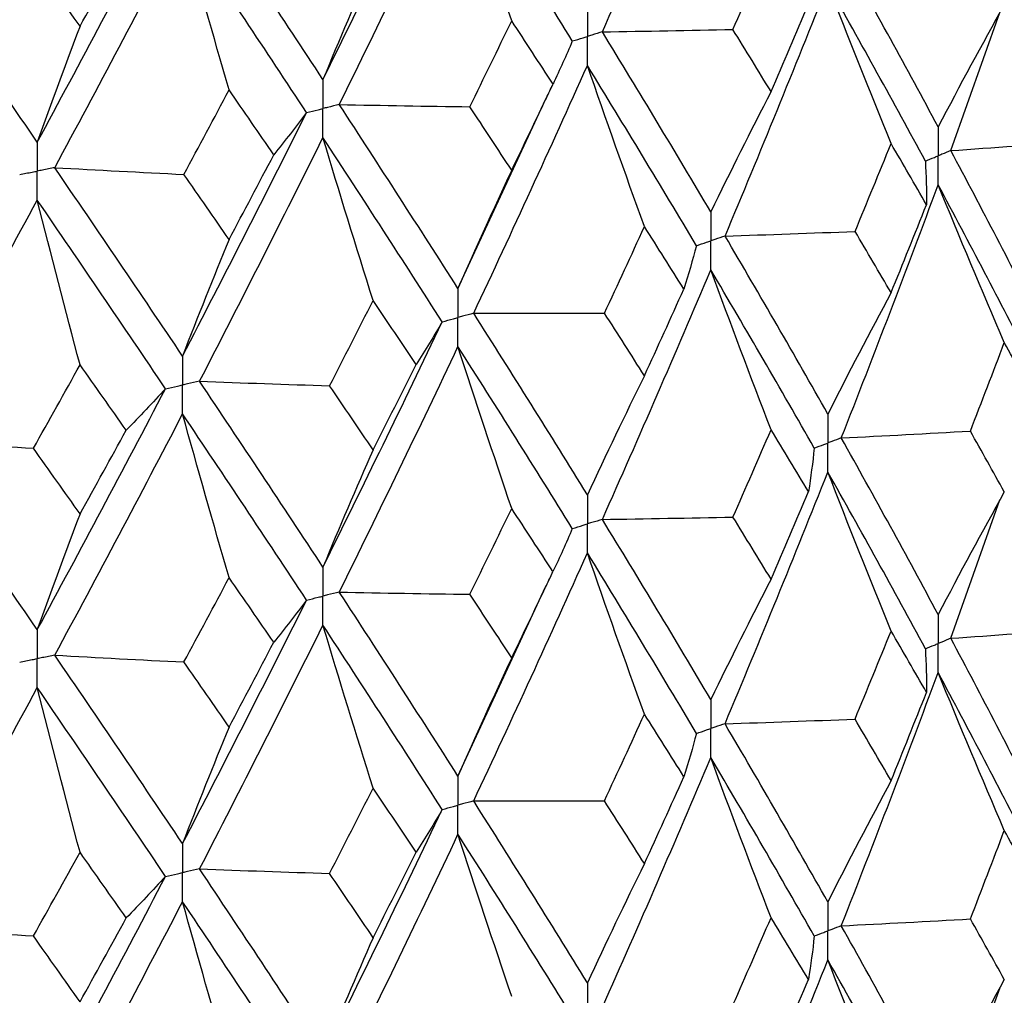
# Paper-space layout '_Dimetric' of a CAD drawing. Header units: millimetres. Extents: x -25 to 126, y -9 to 379.
# Tile 19 of 51: x 9.61 to 15.41, y 12.96 to 18.71. Entities that reach past the tile are written whole.
import ezdxf

# ---------------------------------------------------------------- set-up
doc = ezdxf.new("R2010")
doc.units = ezdxf.units.MM

psp = doc.layouts.new('_Dimetric')

# ---------------------------------------------------------------- linework, layer by layer
at = {"color": 7, "linetype": 'Continuous', "lineweight": 25}
for p, q in [((15.0971, 17.9386), (15.3867, 18.7527)), ((12.1914, 17.1248), (12.7066, 18.2406)), ((15.0971, 15.0632), (15.3869, 15.8786)), ((12.1914, 14.2496), (12.7068, 15.3661)), ((15.0971, 12.1886), (15.3874, 13.0043))]:
    psp.add_line(p, q, dxfattribs=at)
for points in [[(13.0428, 18.6385), (13.2606, 19.1281), (13.4737, 19.6194), (13.6819, 20.1117)], [(11.3951, 18.3573), (11.6337, 18.8384), (11.8683, 19.3214), (12.0984, 19.8055)], [(11.4914, 18.2099), (11.7289, 18.6915), (11.9624, 19.1751), (12.1914, 19.6598)], [(12.508, 18.7041), (12.4004, 19.0217), (12.2949, 19.3403), (12.1914, 19.6598)], [(12.8655, 18.5847), (12.6453, 18.9415), (12.4205, 19.3), (12.1914, 19.6598)], [(11.3951, 18.3573), (11.1564, 18.7216), (10.9138, 19.0877), (10.6674, 19.4552)], [(9.7109, 17.9886), (9.9665, 18.4611), (10.2187, 18.9356), (10.467, 19.4113)], [(9.8141, 17.8377), (10.0688, 18.3107), (10.3201, 18.7858), (10.5674, 19.2622)], [(10.8418, 18.2962), (10.7486, 18.6173), (10.6571, 18.9393), (10.5674, 19.2622)], [(11.2983, 18.1626), (11.0585, 18.5274), (10.8148, 18.8941), (10.5674, 19.2622)], [(9.963, 18.6717), (10.0541, 18.8363), (10.1448, 19.0012), (10.2351, 19.1662)], [(13.8124, 18.6524), (13.8879, 18.824), (13.9628, 18.9958), (14.0371, 19.1678)], [(9.7109, 17.9886), (9.4552, 18.3615), (9.1961, 18.7364), (8.934, 19.1128)], [(15.0224, 18.0782), (14.8374, 18.4231), (14.6469, 18.7701), (14.4513, 19.1188)], [(9.963, 18.6717), (9.8718, 18.8008), (9.7803, 18.9302), (9.6883, 19.0597)], [(11.6909, 19.05), (11.5904, 18.8217), (11.4917, 18.5908), (11.3951, 18.3573)], [(13.766, 17.4344), (13.9728, 17.9266), (14.1748, 18.4214), (14.3718, 18.9178)], [(14.745, 17.9801), (14.6181, 18.2916), (14.4938, 18.6042), (14.3718, 18.9178)], [(14.9472, 17.8762), (14.7607, 18.2214), (14.5688, 18.5687), (14.3718, 18.9178)], [(14.0371, 18.286), (14.1114, 18.4579), (14.1851, 18.6301), (14.2582, 18.8025)], [(15.4125, 18.8005), (15.2799, 18.5622), (15.1499, 18.3214), (15.0224, 18.0782)], [(12.2612, 18.1969), (12.344, 18.3657), (12.4263, 18.5348), (12.508, 18.7041)], [(12.7516, 18.3307), (12.6709, 18.4549), (12.5897, 18.5794), (12.508, 18.7041)], [(9.963, 18.6717), (9.8773, 18.4467), (9.7932, 18.219), (9.7109, 17.9886)], [(13.0428, 18.6385), (13.2995, 18.6424), (13.556, 18.647), (13.8124, 18.6524)], [(13.6819, 17.5768), (13.4737, 17.9285), (13.2606, 18.2826), (13.0428, 18.6385)], [(14.0371, 18.286), (13.9628, 18.4079), (13.8879, 18.53), (13.8124, 18.6524)], [(12.8655, 18.5847), (12.8297, 18.4999), (12.7917, 18.4152), (12.7516, 18.3307)], [(12.284, 16.9793), (12.5118, 17.464), (12.7354, 17.9513), (12.9544, 18.4404)], [(13.2908, 17.4903), (13.1764, 17.8061), (13.0643, 18.1228), (12.9544, 18.4404)], [(13.5973, 17.3776), (13.3878, 17.7296), (13.1734, 18.0841), (12.9544, 18.4404)], [(10.5756, 17.7979), (10.6648, 17.9638), (10.7535, 18.1299), (10.8418, 18.2962)], [(11.1053, 17.9139), (11.0179, 18.0411), (10.9301, 18.1685), (10.8418, 18.2962)], [(12.508, 17.8223), (12.5897, 17.9915), (12.6709, 18.161), (12.7516, 18.3307)], [(14.0371, 18.286), (13.9164, 18.0521), (13.798, 17.8157), (13.6819, 17.5768)], [(11.4914, 18.2099), (11.7479, 18.2048), (12.0045, 18.2005), (12.2612, 18.1969)], [(12.1914, 17.1248), (11.9625, 17.4842), (11.729, 17.8461), (11.4914, 18.2099)], [(12.508, 17.8223), (12.4263, 17.9469), (12.344, 18.0718), (12.2612, 18.1969)], [(10.5674, 16.7272), (10.8148, 17.2032), (11.0585, 17.6819), (11.2983, 18.1626)], [(11.2983, 18.1626), (11.236, 18.0795), (11.1717, 17.9966), (11.1053, 17.9139)], [(10.6675, 16.5784), (10.9137, 17.0547), (11.1564, 17.5339), (11.3951, 18.0151)], [(11.6909, 17.0539), (11.5903, 17.3734), (11.4917, 17.6938), (11.3951, 18.0151)], [(12.0984, 16.9287), (11.8683, 17.2884), (11.6337, 17.6507), (11.3951, 18.0151)], [(14.5326, 17.4618), (14.604, 17.6343), (14.6748, 17.8071), (14.745, 17.9801)], [(14.9536, 17.6193), (14.8847, 17.7393), (14.8152, 17.8596), (14.745, 17.9801)], [(15.0971, 17.9386), (15.3488, 17.9559), (15.6001, 17.9739), (15.8509, 17.9926)], [(15.6318, 16.9094), (15.459, 17.2517), (15.2808, 17.5941), (15.0971, 17.9386)], [(10.8418, 17.4144), (10.9301, 17.5806), (11.0179, 17.7471), (11.1053, 17.9139)], [(9.8141, 17.8377), (10.0676, 17.8237), (10.3214, 17.8105), (10.5756, 17.7979)], [(10.5674, 16.7272), (10.3201, 17.0949), (10.0689, 17.4653), (9.8141, 17.8377)], [(12.508, 17.8223), (12.4004, 17.5924), (12.2949, 17.3599), (12.1914, 17.1248)], [(14.9472, 17.8762), (14.9515, 17.7906), (14.9537, 17.7049), (14.9536, 17.6193)], [(10.8418, 17.4144), (10.7535, 17.542), (10.6648, 17.6698), (10.5756, 17.7979)], [(14.4513, 16.2442), (14.647, 16.7408), (14.8373, 17.2377), (15.0224, 17.7365)], [(15.4125, 16.8066), (15.2799, 17.1155), (15.1499, 17.4254), (15.0224, 17.7365)], [(15.5616, 16.706), (15.3872, 17.0488), (15.2075, 17.3917), (15.0224, 17.7365)], [(8.934, 16.2359), (9.1961, 16.7034), (9.4552, 17.1738), (9.7109, 17.6464)], [(9.963, 16.6756), (9.8773, 16.9984), (9.7932, 17.322), (9.7109, 17.6464)], [(10.467, 16.5345), (10.2187, 16.9026), (9.9665, 17.2734), (9.7109, 17.6464)], [(14.745, 17.1007), (14.8152, 17.2735), (14.8847, 17.4463), (14.9536, 17.6193)], [(13.055, 16.9799), (13.1341, 17.1497), (13.2127, 17.3199), (13.2908, 17.4903)], [(13.5231, 17.1219), (13.4463, 17.2444), (13.3688, 17.3672), (13.2908, 17.4903)], [(13.766, 17.4344), (14.0217, 17.4428), (14.2773, 17.4519), (14.5326, 17.4618)], [(14.3718, 16.3852), (14.1748, 16.734), (13.9729, 17.0831), (13.766, 17.4344)], [(14.745, 17.1007), (14.6748, 17.221), (14.604, 17.3413), (14.5326, 17.4618)], [(10.8418, 17.4144), (10.7486, 17.188), (10.6571, 16.9589), (10.5674, 16.7272)], [(13.5973, 17.3776), (13.5747, 17.2922), (13.55, 17.207), (13.5231, 17.1219)], [(13.0428, 15.7638), (13.2607, 16.2533), (13.4737, 16.7431), (13.6819, 17.235)], [(14.0371, 16.2922), (13.9164, 16.6055), (13.7979, 16.9197), (13.6819, 17.235)], [(14.2918, 16.1845), (14.0934, 16.5338), (13.8901, 16.8834), (13.6819, 17.235)], [(13.2908, 16.6109), (13.3688, 16.7811), (13.4463, 16.9514), (13.5231, 17.1219)], [(14.745, 17.1007), (14.6181, 16.8647), (14.4938, 16.6262), (14.3718, 16.3852)], [(11.4344, 16.5521), (11.5204, 16.719), (11.6059, 16.8863), (11.6909, 17.0539)], [(11.9445, 16.677), (11.8605, 16.8023), (11.776, 16.928), (11.6909, 17.0539)], [(12.284, 16.9793), (12.541, 16.9787), (12.798, 16.9789), (13.055, 16.9799)], [(12.9544, 15.9079), (12.7353, 16.2639), (12.5119, 16.6204), (12.284, 16.9793)], [(13.2908, 16.6109), (13.2127, 16.7338), (13.1341, 16.8567), (13.055, 16.9799)], [(11.3951, 15.4825), (11.6338, 15.9634), (11.8682, 16.4448), (12.0984, 16.9287)], [(12.0984, 16.9287), (12.0493, 16.8446), (11.9979, 16.7607), (11.9445, 16.677)], [(11.4914, 15.3353), (11.7291, 15.8168), (11.9624, 16.2988), (12.1914, 16.783)], [(12.508, 15.8284), (12.4004, 16.1457), (12.2949, 16.4639), (12.1914, 16.783)], [(12.8655, 15.7101), (12.6452, 16.0667), (12.4205, 16.4238), (12.1914, 16.783)], [(15.2124, 16.2847), (15.2798, 16.4586), (15.3465, 16.6326), (15.4125, 16.8066)], [(15.6085, 16.4495), (15.5438, 16.5684), (15.4785, 16.6875), (15.4125, 16.8066)], [(9.6885, 16.1831), (9.7804, 16.3469), (9.8719, 16.5111), (9.963, 16.6756)], [(10.235, 16.2895), (10.1448, 16.4179), (10.0541, 16.5466), (9.963, 16.6756)], [(11.6909, 16.1745), (11.776, 16.3419), (11.8605, 16.5093), (11.9445, 16.677)], [(13.2908, 16.6109), (13.1764, 16.3792), (13.0643, 16.1448), (12.9544, 15.9079)], [(10.6675, 16.5784), (10.9229, 16.5689), (11.1785, 16.5601), (11.4344, 16.5521)], [(11.3951, 15.4825), (11.1564, 15.8466), (10.9139, 16.2112), (10.6675, 16.5784)], [(11.6909, 16.1745), (11.6059, 16.3002), (11.5204, 16.426), (11.4344, 16.5521)], [(9.7109, 15.1138), (9.9666, 15.5861), (10.2186, 16.059), (10.467, 16.5345)], [(10.467, 16.5345), (10.3918, 16.4526), (10.3144, 16.3709), (10.235, 16.2895)], [(9.8142, 14.9631), (10.069, 15.436), (10.32, 15.9095), (10.5674, 16.3854)], [(10.8418, 15.4205), (10.7486, 15.7413), (10.6571, 16.063), (10.5674, 16.3854)], [(11.2982, 15.288), (11.0584, 15.6526), (10.8148, 16.0179), (10.5674, 16.3854)], [(9.963, 15.7962), (10.0541, 15.9605), (10.1447, 16.1249), (10.235, 16.2895)], [(13.8125, 15.7777), (13.888, 15.9491), (13.9629, 16.1206), (14.0371, 16.2922)], [(14.2581, 15.9277), (14.185, 16.0491), (14.1114, 16.1706), (14.0371, 16.2922)], [(14.4513, 16.2442), (14.7054, 16.257), (14.9591, 16.2705), (15.2124, 16.2847)], [(15.4125, 15.9259), (15.3464, 16.0453), (15.2798, 16.165), (15.2124, 16.2847)], [(8.934, 16.2359), (9.185, 16.2176), (9.4365, 16.2), (9.6885, 16.1831)], [(9.7109, 15.1138), (9.4551, 15.4865), (9.1962, 15.8599), (8.934, 16.2359)], [(15.0224, 15.203), (14.8373, 15.5487), (14.6468, 15.8959), (14.4513, 16.2442)], [(9.963, 15.7962), (9.8719, 15.925), (9.7804, 16.0539), (9.6885, 16.1831)], [(11.6909, 16.1745), (11.5903, 15.9465), (11.4917, 15.7158), (11.3951, 15.4825)], [(14.2918, 16.1845), (14.2828, 16.0989), (14.2715, 16.0133), (14.2581, 15.9277)], [(13.7659, 14.559), (13.9729, 15.0522), (14.1749, 15.5472), (14.3718, 16.0432)], [(14.745, 15.1055), (14.6182, 15.417), (14.4938, 15.7296), (14.3718, 16.0432)], [(14.9472, 15.0008), (14.7606, 15.3469), (14.5688, 15.6945), (14.3718, 16.0432)], [(14.0371, 15.4114), (14.1114, 15.5834), (14.1851, 15.7555), (14.2581, 15.9277)], [(15.4125, 15.9259), (15.2799, 15.6874), (15.1499, 15.4464), (15.0224, 15.203)], [(9.963, 15.7962), (9.8773, 15.5715), (9.7932, 15.344), (9.7109, 15.1138)], [(12.2613, 15.3222), (12.3441, 15.4908), (12.4263, 15.6596), (12.508, 15.8284)], [(12.7515, 15.4559), (12.6708, 15.58), (12.5897, 15.7041), (12.508, 15.8284)], [(13.0428, 15.7638), (13.2995, 15.7677), (13.5561, 15.7723), (13.8125, 15.7777)], [(13.6819, 14.7016), (13.4736, 15.0541), (13.2605, 15.4084), (13.0428, 15.7638)], [(14.0371, 15.4114), (13.9629, 15.5333), (13.888, 15.6554), (13.8125, 15.7777)], [(12.8655, 15.7101), (12.8297, 15.6253), (12.7916, 15.5405), (12.7515, 15.4559)], [(12.284, 14.1039), (12.5119, 14.5895), (12.7355, 15.0771), (12.9544, 15.5658)], [(13.2908, 14.6157), (13.1765, 14.9315), (13.0643, 15.2482), (12.9544, 15.5658)], [(13.5973, 14.5022), (13.3878, 14.8551), (13.1733, 15.2099), (12.9544, 15.5658)], [(12.508, 14.9477), (12.5897, 15.1169), (12.6709, 15.2863), (12.7515, 15.4559)], [(10.5757, 14.9232), (10.6649, 15.0889), (10.7536, 15.2546), (10.8418, 15.4205)], [(11.1051, 15.0391), (11.0178, 15.1661), (10.93, 15.2933), (10.8418, 15.4205)], [(14.0371, 15.4114), (13.9164, 15.1773), (13.798, 14.9407), (13.6819, 14.7016)], [(11.4914, 15.3353), (11.7479, 15.3302), (12.0046, 15.3258), (12.2613, 15.3222)], [(12.1914, 14.2496), (11.9623, 14.6098), (11.7289, 14.9718), (11.4914, 15.3353)], [(10.5674, 13.852), (10.8149, 14.3289), (11.0586, 14.8078), (11.2982, 15.288)], [(11.2982, 15.288), (11.236, 15.2048), (11.1716, 15.1219), (11.1051, 15.0391)], [(12.508, 14.9477), (12.4263, 15.0723), (12.344, 15.1972), (12.2613, 15.3222)], [(10.6674, 13.703), (10.9138, 14.1803), (11.1565, 14.6597), (11.3951, 15.1405)], [(11.6909, 14.1793), (11.5904, 14.4988), (11.4918, 14.8192), (11.3951, 15.1405)], [(12.0985, 14.0533), (11.8682, 14.4139), (11.6336, 14.7765), (11.3951, 15.1405)], [(14.5323, 14.5863), (14.6038, 14.7592), (14.6747, 14.9322), (14.745, 15.1055)], [(14.9539, 14.744), (14.8849, 14.8643), (14.8153, 14.9848), (14.745, 15.1055)], [(15.0971, 15.0632), (15.3487, 15.0804), (15.6, 15.0984), (15.8507, 15.117)], [(10.8418, 14.5398), (10.9301, 14.706), (11.0178, 14.8725), (11.1051, 15.0391)], [(15.6318, 14.0326), (15.4591, 14.3741), (15.2808, 14.7178), (15.0971, 15.0632)], [(14.9472, 15.0008), (14.9516, 14.9152), (14.9538, 14.8296), (14.9539, 14.744)], [(9.8142, 14.9631), (10.0677, 14.9491), (10.3215, 14.9358), (10.5757, 14.9232)], [(10.5674, 13.852), (10.32, 14.2205), (10.0688, 14.5911), (9.8142, 14.9631)], [(10.8418, 14.5398), (10.7536, 14.6674), (10.6649, 14.7952), (10.5757, 14.9232)], [(12.508, 14.9477), (12.4004, 14.7176), (12.2949, 14.4849), (12.1914, 14.2496)], [(14.4513, 13.3676), (14.6468, 13.8631), (14.8372, 14.3611), (15.0224, 14.8609)], [(15.4125, 13.9299), (15.2799, 14.2391), (15.1499, 14.5495), (15.0224, 14.8609)], [(15.5615, 13.8294), (15.3874, 14.1712), (15.2076, 14.5152), (15.0224, 14.8609)], [(8.934, 13.3605), (9.1962, 13.829), (9.4553, 14.2997), (9.7109, 14.7718)], [(9.963, 13.801), (9.8773, 14.1238), (9.7933, 14.4474), (9.7109, 14.7718)], [(10.4671, 13.6591), (10.2186, 14.0281), (9.9664, 14.3992), (9.7109, 14.7718)], [(14.745, 14.2239), (14.8153, 14.397), (14.8849, 14.5704), (14.9539, 14.744)], [(13.0547, 14.1043), (13.134, 14.2746), (13.2126, 14.4451), (13.2908, 14.6157)], [(13.5234, 14.2465), (13.4464, 14.3694), (13.3689, 14.4925), (13.2908, 14.6157)], [(13.7659, 14.559), (14.0216, 14.5673), (14.2771, 14.5764), (14.5323, 14.5863)], [(14.745, 14.2239), (14.6747, 14.3444), (14.6038, 14.4652), (14.5323, 14.5863)], [(10.8418, 14.5398), (10.7486, 14.3132), (10.6571, 14.0839), (10.5674, 13.852)], [(14.3718, 13.5085), (14.175, 13.8564), (13.9729, 14.2068), (13.7659, 14.559)], [(13.5973, 14.5022), (13.5749, 14.4169), (13.5502, 14.3316), (13.5234, 14.2465)], [(13.0429, 12.8873), (13.2604, 13.3756), (13.4736, 13.8665), (13.6819, 14.3594)], [(14.0371, 13.4154), (13.9164, 13.7291), (13.7979, 14.0438), (13.6819, 14.3594)], [(14.2918, 13.3079), (14.0936, 13.6561), (13.8902, 14.0068), (13.6819, 14.3594)], [(13.2908, 13.7341), (13.3689, 13.9046), (13.4464, 14.0754), (13.5234, 14.2465)], [(14.745, 14.2239), (14.6182, 13.9879), (14.4938, 13.7494), (14.3718, 13.5085)], [(11.4341, 13.6765), (11.5202, 13.8439), (11.6058, 14.0115), (11.6909, 14.1793)], [(11.9448, 13.8016), (11.8607, 13.9273), (11.776, 14.0532), (11.6909, 14.1793)], [(11.3951, 12.6057), (11.6335, 13.0857), (11.8681, 13.5685), (12.0985, 14.0533)], [(12.0985, 14.0533), (12.0494, 13.9693), (11.9982, 13.8853), (11.9448, 13.8016)], [(12.284, 14.1039), (12.5409, 14.1033), (12.7978, 14.1035), (13.0547, 14.1043)], [(12.9544, 13.0311), (12.7356, 13.3863), (12.512, 13.7441), (12.284, 14.1039)], [(13.2908, 13.7341), (13.2127, 13.8572), (13.134, 13.9807), (13.0547, 14.1043)], [(11.4915, 12.4587), (11.7288, 12.939), (11.9623, 13.4222), (12.1914, 13.9074)], [(12.508, 12.9517), (12.4004, 13.2694), (12.2949, 13.5879), (12.1914, 13.9074)], [(12.8655, 12.8335), (12.6454, 13.189), (12.4206, 13.5472), (12.1914, 13.9074)], [(15.2127, 13.4084), (15.2799, 13.5819), (15.3465, 13.7558), (15.4125, 13.9299)], [(15.6083, 13.5729), (15.5437, 13.6917), (15.4784, 13.8107), (15.4125, 13.9299)], [(9.6881, 13.3076), (9.7802, 13.4718), (9.8718, 13.6363), (9.963, 13.801)], [(10.2353, 13.4141), (10.1449, 13.5428), (10.0542, 13.6718), (9.963, 13.801)], [(11.6909, 13.2977), (11.776, 13.4654), (11.8607, 13.6333), (11.9448, 13.8016)], [(10.6674, 13.703), (10.9227, 13.6934), (11.1783, 13.6846), (11.4341, 13.6765)], [(11.3951, 12.6057), (11.1566, 12.969), (10.9139, 13.3349), (10.6674, 13.703)], [(13.2908, 13.7341), (13.1765, 13.5023), (13.0644, 13.268), (12.9544, 13.0311)], [(9.7109, 12.237), (9.9663, 12.7084), (10.2185, 13.1827), (10.4671, 13.6591)], [(10.4671, 13.6591), (10.3919, 13.5772), (10.3146, 13.4955), (10.2353, 13.4141)], [(11.6909, 13.2977), (11.6058, 13.4237), (11.5202, 13.55), (11.4341, 13.6765)], [(9.8142, 12.0865), (10.0687, 12.5582), (10.3199, 13.0329), (10.5674, 13.5098)], [(10.8418, 12.5438), (10.7485, 12.865), (10.6571, 13.187), (10.5674, 13.5098)], [(11.2982, 12.4113), (11.0587, 12.7749), (10.815, 13.1413), (10.5674, 13.5098)], [(9.963, 12.9194), (10.0542, 13.084), (10.1449, 13.2489), (10.2353, 13.4141)], [(13.8128, 12.9013), (13.8881, 13.0724), (13.9629, 13.2438), (14.0371, 13.4154)], [(14.2579, 13.0512), (14.1849, 13.1723), (14.1113, 13.2938), (14.0371, 13.4154)], [(8.934, 13.3605), (9.1849, 13.3422), (9.4363, 13.3245), (9.6881, 13.3076)], [(9.7109, 12.237), (9.4554, 12.6089), (9.1963, 12.9836), (8.934, 13.3605)], [(14.4513, 13.3676), (14.7055, 13.3804), (14.9592, 13.394), (15.2127, 13.4084)], [(15.0224, 12.3284), (14.8372, 12.674), (14.6468, 13.0201), (14.4513, 13.3676)], [(15.4125, 13.0507), (15.3465, 13.1698), (15.2799, 13.2891), (15.2127, 13.4084)], [(9.963, 12.9194), (9.8718, 13.0485), (9.7802, 13.1779), (9.6881, 13.3076)], [(11.6909, 13.2977), (11.5904, 13.0696), (11.4918, 12.839), (11.3951, 12.6057)], [(14.2918, 13.3079), (14.2827, 13.2223), (14.2714, 13.1367), (14.2579, 13.0512)], [(13.7659, 11.6844), (13.973, 12.1777), (14.175, 12.6718), (14.3718, 13.1668)], [(14.745, 12.2302), (14.6182, 12.5414), (14.4938, 12.8536), (14.3718, 13.1668)], [(14.9472, 12.1263), (14.7605, 12.4723), (14.5687, 12.8191), (14.3718, 13.1668)], [(14.0371, 12.5362), (14.1113, 12.7078), (14.1849, 12.8795), (14.2579, 13.0512)], [(15.4125, 13.0507), (15.2799, 12.8124), (15.1498, 12.5717), (15.0224, 12.3284)]]:
    psp.add_open_spline(points, degree=3, dxfattribs=at)
for points, knots in [([(12.9544, 18.7826), (12.9544, 18.7365), (12.9543, 18.6904), (12.9543, 18.6443), (12.9543, 18.6334), (12.9543, 18.6225), (12.9543, 18.6116)], [0, 0, 0, 0, 0.0001467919, 0.0001467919, 0.0001467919, 0.0001814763, 0.0001814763, 0.0001814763, 0.0001814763]), ([(13.0428, 18.6385), (13.0219, 18.6321), (13.0009, 18.6257), (12.9799, 18.6194), (12.9714, 18.6168), (12.9628, 18.6142), (12.9543, 18.6116)], [0, 0, 0, 0, 0.0000851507, 0.0000851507, 0.0000851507, 0.0001198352, 0.0001198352, 0.0001198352, 0.0001198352]), ([(12.8655, 18.5847), (12.8866, 18.5911), (12.9076, 18.5974), (12.9286, 18.6038), (12.9372, 18.6064), (12.9457, 18.609), (12.9543, 18.6116)], [0, 0, 0, 0, 0.0000851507, 0.0000851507, 0.0000851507, 0.0001198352, 0.0001198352, 0.0001198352, 0.0001198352]), ([(12.9544, 18.4404), (12.9544, 18.4866), (12.9543, 18.5327), (12.9543, 18.5789), (12.9543, 18.5898), (12.9543, 18.6007), (12.9543, 18.6116)], [0, 0, 0, 0, 0.0001467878, 0.0001467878, 0.0001467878, 0.0001814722, 0.0001814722, 0.0001814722, 0.0001814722]), ([(11.3951, 18.3573), (11.395, 18.3112), (11.395, 18.265), (11.395, 18.2189), (11.395, 18.208), (11.395, 18.1971), (11.395, 18.1862)], [0, 0, 0, 0, 0.0001467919, 0.0001467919, 0.0001467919, 0.0001814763, 0.0001814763, 0.0001814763, 0.0001814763]), ([(12.7083, 18.2379), (12.7147, 18.2518), (12.7275, 18.2797), (12.7406, 18.3075), (12.7472, 18.3215)], [0, 0, 0, 0, 0.499996, 1, 1, 1, 1]), ([(11.2983, 18.1626), (11.3212, 18.1682), (11.3441, 18.1738), (11.367, 18.1794), (11.3763, 18.1817), (11.3856, 18.1839), (11.395, 18.1862)], [0, 0, 0, 0, 0.0000851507, 0.0000851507, 0.0000851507, 0.0001198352, 0.0001198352, 0.0001198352, 0.0001198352]), ([(11.4914, 18.2099), (11.4686, 18.2043), (11.4458, 18.1987), (11.4229, 18.1931), (11.4136, 18.1908), (11.4043, 18.1885), (11.395, 18.1862)], [0, 0, 0, 0, 0.0000851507, 0.0000851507, 0.0000851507, 0.0001198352, 0.0001198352, 0.0001198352, 0.0001198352]), ([(11.3951, 18.0151), (11.395, 18.0612), (11.395, 18.1074), (11.395, 18.1535), (11.395, 18.1644), (11.395, 18.1753), (11.395, 18.1862)], [0, 0, 0, 0, 0.0001467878, 0.0001467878, 0.0001467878, 0.0001814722, 0.0001814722, 0.0001814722, 0.0001814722]), ([(15.0224, 18.0782), (15.0223, 18.0322), (15.0223, 17.9861), (15.0223, 17.9401), (15.0223, 17.9292), (15.0223, 17.9183), (15.0223, 17.9074)], [0, 0, 0, 0, 0.0001465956, 0.0001465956, 0.0001465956, 0.0001812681, 0.0001812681, 0.0001812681, 0.0001812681]), ([(9.7109, 17.9886), (9.7108, 17.9425), (9.7108, 17.8963), (9.7108, 17.8502), (9.7108, 17.8393), (9.7108, 17.8284), (9.7108, 17.8175)], [0, 0, 0, 0, 0.0001467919, 0.0001467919, 0.0001467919, 0.0001814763, 0.0001814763, 0.0001814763, 0.0001814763]), ([(15.0971, 17.9386), (15.0794, 17.9312), (15.0617, 17.9238), (15.0439, 17.9164), (15.0367, 17.9134), (15.0295, 17.9104), (15.0223, 17.9074)], [0, 0, 0, 0, 0.000085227, 0.000085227, 0.000085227, 0.0001198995, 0.0001198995, 0.0001198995, 0.0001198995]), ([(14.9472, 17.8762), (14.965, 17.8836), (14.9828, 17.891), (15.0006, 17.8983), (15.0078, 17.9014), (15.015, 17.9044), (15.0223, 17.9074)], [0, 0, 0, 0, 0.000085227, 0.000085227, 0.000085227, 0.0001198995, 0.0001198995, 0.0001198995, 0.0001198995]), ([(15.0224, 17.7365), (15.0223, 17.7825), (15.0223, 17.8286), (15.0223, 17.8747), (15.0223, 17.8856), (15.0223, 17.8965), (15.0223, 17.9074)], [0, 0, 0, 0, 0.0001465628, 0.0001465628, 0.0001465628, 0.0001812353, 0.0001812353, 0.0001812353, 0.0001812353]), ([(9.8141, 17.8377), (9.7897, 17.8329), (9.7652, 17.8281), (9.7407, 17.8233), (9.7307, 17.8214), (9.7207, 17.8195), (9.7108, 17.8175)], [0, 0, 0, 0, 0.0000851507, 0.0000851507, 0.0000851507, 0.0001198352, 0.0001198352, 0.0001198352, 0.0001198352]), ([(9.6072, 17.7974), (9.6317, 17.8022), (9.6563, 17.8069), (9.6808, 17.8117), (9.6908, 17.8136), (9.7008, 17.8156), (9.7108, 17.8175)], [0, 0, 0, 0, 0.0000851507, 0.0000851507, 0.0000851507, 0.0001198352, 0.0001198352, 0.0001198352, 0.0001198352]), ([(9.7109, 17.6464), (9.7108, 17.6925), (9.7108, 17.7387), (9.7108, 17.7848), (9.7108, 17.7957), (9.7108, 17.8066), (9.7108, 17.8175)], [0, 0, 0, 0, 0.0001467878, 0.0001467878, 0.0001467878, 0.0001814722, 0.0001814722, 0.0001814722, 0.0001814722]), ([(13.6819, 17.5768), (13.6818, 17.5307), (13.6818, 17.4847), (13.6818, 17.4386), (13.6818, 17.4277), (13.6818, 17.4168), (13.6818, 17.4059)], [0, 0, 0, 0, 0.0001465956, 0.0001465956, 0.0001465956, 0.0001812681, 0.0001812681, 0.0001812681, 0.0001812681]), ([(13.766, 17.4344), (13.746, 17.4276), (13.7261, 17.4209), (13.7061, 17.4141), (13.698, 17.4114), (13.6899, 17.4087), (13.6818, 17.4059)], [0, 0, 0, 0, 0.000085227, 0.000085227, 0.000085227, 0.0001198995, 0.0001198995, 0.0001198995, 0.0001198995]), ([(13.5973, 17.3776), (13.6173, 17.3843), (13.6373, 17.391), (13.6574, 17.3977), (13.6655, 17.4005), (13.6736, 17.4032), (13.6818, 17.4059)], [0, 0, 0, 0, 0.000085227, 0.000085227, 0.000085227, 0.0001198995, 0.0001198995, 0.0001198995, 0.0001198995]), ([(13.6819, 17.235), (13.6818, 17.2811), (13.6818, 17.3272), (13.6818, 17.3732), (13.6818, 17.3841), (13.6818, 17.395), (13.6818, 17.4059)], [0, 0, 0, 0, 0.0001465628, 0.0001465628, 0.0001465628, 0.0001812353, 0.0001812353, 0.0001812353, 0.0001812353]), ([(12.1914, 17.1248), (12.1914, 17.0788), (12.1913, 17.0327), (12.1913, 16.9866), (12.1913, 16.9757), (12.1913, 16.9648), (12.1913, 16.9539)], [0, 0, 0, 0, 0.0001465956, 0.0001465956, 0.0001465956, 0.0001812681, 0.0001812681, 0.0001812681, 0.0001812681]), ([(12.0984, 16.9287), (12.1205, 16.9347), (12.1425, 16.9406), (12.1645, 16.9466), (12.1734, 16.9491), (12.1824, 16.9515), (12.1913, 16.9539)], [0, 0, 0, 0, 0.000085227, 0.000085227, 0.000085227, 0.0001198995, 0.0001198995, 0.0001198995, 0.0001198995]), ([(12.284, 16.9793), (12.2621, 16.9733), (12.2401, 16.9673), (12.2182, 16.9613), (12.2092, 16.9588), (12.2003, 16.9564), (12.1913, 16.9539)], [0, 0, 0, 0, 0.000085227, 0.000085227, 0.000085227, 0.0001198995, 0.0001198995, 0.0001198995, 0.0001198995]), ([(12.1914, 16.783), (12.1914, 16.8291), (12.1913, 16.8752), (12.1913, 16.9213), (12.1913, 16.9321), (12.1913, 16.943), (12.1913, 16.9539)], [0, 0, 0, 0, 0.0001465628, 0.0001465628, 0.0001465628, 0.0001812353, 0.0001812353, 0.0001812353, 0.0001812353]), ([(10.5674, 16.7272), (10.5674, 16.6812), (10.5674, 16.6351), (10.5673, 16.5891), (10.5673, 16.5782), (10.5673, 16.5673), (10.5673, 16.5564)], [0, 0, 0, 0, 0.0001465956, 0.0001465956, 0.0001465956, 0.0001812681, 0.0001812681, 0.0001812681, 0.0001812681]), ([(10.467, 16.5345), (10.4908, 16.5397), (10.5146, 16.5448), (10.5383, 16.55), (10.548, 16.5521), (10.5577, 16.5543), (10.5673, 16.5564)], [0, 0, 0, 0, 0.000085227, 0.000085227, 0.000085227, 0.0001198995, 0.0001198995, 0.0001198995, 0.0001198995]), ([(10.6675, 16.5784), (10.6438, 16.5731), (10.62, 16.5679), (10.5963, 16.5627), (10.5867, 16.5606), (10.577, 16.5585), (10.5673, 16.5564)], [0, 0, 0, 0, 0.000085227, 0.000085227, 0.000085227, 0.0001198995, 0.0001198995, 0.0001198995, 0.0001198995]), ([(10.5674, 16.3854), (10.5674, 16.4315), (10.5674, 16.4776), (10.5673, 16.5237), (10.5673, 16.5346), (10.5673, 16.5455), (10.5673, 16.5564)], [0, 0, 0, 0, 0.0001465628, 0.0001465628, 0.0001465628, 0.0001812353, 0.0001812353, 0.0001812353, 0.0001812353]), ([(14.3718, 16.3852), (14.3718, 16.3392), (14.3717, 16.2931), (14.3717, 16.247), (14.3717, 16.2361), (14.3717, 16.2252), (14.3717, 16.2143)], [0, 0, 0, 0, 0.0001466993, 0.0001466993, 0.0001466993, 0.0001813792, 0.0001813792, 0.0001813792, 0.0001813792]), ([(14.2918, 16.1845), (14.3108, 16.1915), (14.3297, 16.1986), (14.3486, 16.2057), (14.3563, 16.2085), (14.364, 16.2114), (14.3717, 16.2143)], [0, 0, 0, 0, 0.0000851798, 0.0000851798, 0.0000851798, 0.0001198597, 0.0001198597, 0.0001198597, 0.0001198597]), ([(14.4513, 16.2442), (14.4325, 16.2371), (14.4136, 16.23), (14.3948, 16.2229), (14.3871, 16.22), (14.3794, 16.2172), (14.3717, 16.2143)], [0, 0, 0, 0, 0.0000851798, 0.0000851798, 0.0000851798, 0.0001198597, 0.0001198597, 0.0001198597, 0.0001198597]), ([(14.3718, 16.0432), (14.3718, 16.0893), (14.3717, 16.1355), (14.3717, 16.1816), (14.3717, 16.1925), (14.3717, 16.2034), (14.3717, 16.2143)], [0, 0, 0, 0, 0.0001467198, 0.0001467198, 0.0001467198, 0.0001813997, 0.0001813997, 0.0001813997, 0.0001813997]), ([(12.9544, 15.9079), (12.9544, 15.8618), (12.9543, 15.8157), (12.9543, 15.7696), (12.9543, 15.7587), (12.9543, 15.7478), (12.9543, 15.7369)], [0, 0, 0, 0, 0.0001466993, 0.0001466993, 0.0001466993, 0.0001813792, 0.0001813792, 0.0001813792, 0.0001813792]), ([(12.8655, 15.7101), (12.8866, 15.7164), (12.9076, 15.7228), (12.9286, 15.7291), (12.9372, 15.7317), (12.9457, 15.7343), (12.9543, 15.7369)], [0, 0, 0, 0, 0.0000851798, 0.0000851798, 0.0000851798, 0.0001198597, 0.0001198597, 0.0001198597, 0.0001198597]), ([(13.0428, 15.7638), (13.0219, 15.7575), (13.0009, 15.7511), (12.9799, 15.7447), (12.9714, 15.7421), (12.9628, 15.7395), (12.9543, 15.7369)], [0, 0, 0, 0, 0.0000851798, 0.0000851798, 0.0000851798, 0.0001198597, 0.0001198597, 0.0001198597, 0.0001198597]), ([(12.9544, 15.5658), (12.9544, 15.612), (12.9543, 15.6581), (12.9543, 15.7042), (12.9543, 15.7151), (12.9543, 15.726), (12.9543, 15.7369)], [0, 0, 0, 0, 0.0001467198, 0.0001467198, 0.0001467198, 0.0001813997, 0.0001813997, 0.0001813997, 0.0001813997]), ([(11.3951, 15.4825), (11.395, 15.4364), (11.395, 15.3903), (11.395, 15.3442), (11.395, 15.3334), (11.395, 15.3225), (11.395, 15.3116)], [0, 0, 0, 0, 0.0001466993, 0.0001466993, 0.0001466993, 0.0001813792, 0.0001813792, 0.0001813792, 0.0001813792]), ([(12.7083, 15.3634), (12.7147, 15.3774), (12.7275, 15.4053), (12.7407, 15.4331), (12.7473, 15.4471)], [0, 0, 0, 0, 0.499996, 1, 1, 1, 1]), ([(11.4914, 15.3353), (11.4686, 15.3296), (11.4458, 15.324), (11.4229, 15.3184), (11.4136, 15.3161), (11.4043, 15.3138), (11.395, 15.3116)], [0, 0, 0, 0, 0.0000851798, 0.0000851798, 0.0000851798, 0.0001198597, 0.0001198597, 0.0001198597, 0.0001198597]), ([(11.2982, 15.288), (11.3212, 15.2935), (11.3441, 15.2991), (11.367, 15.3047), (11.3763, 15.307), (11.3856, 15.3093), (11.395, 15.3116)], [0, 0, 0, 0, 0.0000851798, 0.0000851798, 0.0000851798, 0.0001198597, 0.0001198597, 0.0001198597, 0.0001198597]), ([(11.3951, 15.1405), (11.395, 15.1866), (11.395, 15.2327), (11.395, 15.2789), (11.395, 15.2898), (11.395, 15.3007), (11.395, 15.3116)], [0, 0, 0, 0, 0.0001467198, 0.0001467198, 0.0001467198, 0.0001813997, 0.0001813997, 0.0001813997, 0.0001813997]), ([(15.0224, 15.203), (15.0223, 15.1569), (15.0223, 15.1108), (15.0223, 15.0647), (15.0223, 15.0538), (15.0223, 15.0429), (15.0223, 15.032)], [0, 0, 0, 0, 0.0001467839, 0.0001467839, 0.0001467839, 0.0001814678, 0.0001814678, 0.0001814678, 0.0001814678]), ([(9.7109, 15.1138), (9.7108, 15.0677), (9.7108, 15.0216), (9.7108, 14.9755), (9.7108, 14.9646), (9.7108, 14.9538), (9.7108, 14.9429)], [0, 0, 0, 0, 0.0001466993, 0.0001466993, 0.0001466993, 0.0001813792, 0.0001813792, 0.0001813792, 0.0001813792]), ([(15.0971, 15.0632), (15.0794, 15.0558), (15.0617, 15.0484), (15.044, 15.041), (15.0367, 15.038), (15.0295, 15.035), (15.0223, 15.032)], [0, 0, 0, 0, 0.0000851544, 0.0000851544, 0.0000851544, 0.0001198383, 0.0001198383, 0.0001198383, 0.0001198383]), ([(14.9472, 15.0008), (14.965, 15.0082), (14.9828, 15.0156), (15.0006, 15.023), (15.0078, 15.026), (15.015, 15.029), (15.0223, 15.032)], [0, 0, 0, 0, 0.0000851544, 0.0000851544, 0.0000851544, 0.0001198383, 0.0001198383, 0.0001198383, 0.0001198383]), ([(15.0224, 14.8609), (15.0223, 14.907), (15.0223, 14.9531), (15.0223, 14.9993), (15.0223, 15.0102), (15.0223, 15.0211), (15.0223, 15.032)], [0, 0, 0, 0, 0.0001467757, 0.0001467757, 0.0001467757, 0.0001814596, 0.0001814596, 0.0001814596, 0.0001814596]), ([(9.6072, 14.9228), (9.6317, 14.9275), (9.6563, 14.9323), (9.6808, 14.937), (9.6908, 14.939), (9.7008, 14.9409), (9.7108, 14.9429)], [0, 0, 0, 0, 0.0000851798, 0.0000851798, 0.0000851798, 0.0001198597, 0.0001198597, 0.0001198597, 0.0001198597]), ([(9.8142, 14.9631), (9.7897, 14.9583), (9.7652, 14.9535), (9.7407, 14.9487), (9.7307, 14.9467), (9.7207, 14.9448), (9.7108, 14.9429)], [0, 0, 0, 0, 0.0000851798, 0.0000851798, 0.0000851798, 0.0001198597, 0.0001198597, 0.0001198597, 0.0001198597]), ([(9.7109, 14.7718), (9.7108, 14.8179), (9.7108, 14.864), (9.7108, 14.9102), (9.7108, 14.9211), (9.7108, 14.932), (9.7108, 14.9429)], [0, 0, 0, 0, 0.0001467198, 0.0001467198, 0.0001467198, 0.0001813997, 0.0001813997, 0.0001813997, 0.0001813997]), ([(13.6819, 14.7016), (13.6818, 14.6555), (13.6818, 14.6094), (13.6818, 14.5632), (13.6818, 14.5523), (13.6818, 14.5414), (13.6818, 14.5305)], [0, 0, 0, 0, 0.0001467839, 0.0001467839, 0.0001467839, 0.0001814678, 0.0001814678, 0.0001814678, 0.0001814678]), ([(13.5973, 14.5022), (13.6173, 14.5089), (13.6374, 14.5156), (13.6573, 14.5223), (13.6655, 14.5251), (13.6736, 14.5278), (13.6818, 14.5305)], [0, 0, 0, 0, 0.0000851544, 0.0000851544, 0.0000851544, 0.0001198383, 0.0001198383, 0.0001198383, 0.0001198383]), ([(13.7659, 14.559), (13.746, 14.5522), (13.7261, 14.5455), (13.7061, 14.5388), (13.698, 14.536), (13.6899, 14.5333), (13.6818, 14.5305)], [0, 0, 0, 0, 0.0000851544, 0.0000851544, 0.0000851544, 0.0001198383, 0.0001198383, 0.0001198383, 0.0001198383]), ([(13.6819, 14.3594), (13.6818, 14.4056), (13.6818, 14.4517), (13.6818, 14.4978), (13.6818, 14.5087), (13.6818, 14.5196), (13.6818, 14.5305)], [0, 0, 0, 0, 0.0001467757, 0.0001467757, 0.0001467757, 0.0001814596, 0.0001814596, 0.0001814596, 0.0001814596]), ([(12.1914, 14.2496), (12.1914, 14.2035), (12.1913, 14.1574), (12.1913, 14.1113), (12.1913, 14.1004), (12.1913, 14.0895), (12.1913, 14.0786)], [0, 0, 0, 0, 0.0001467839, 0.0001467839, 0.0001467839, 0.0001814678, 0.0001814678, 0.0001814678, 0.0001814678]), ([(12.0985, 14.0533), (12.1205, 14.0593), (12.1425, 14.0653), (12.1645, 14.0712), (12.1734, 14.0737), (12.1824, 14.0761), (12.1913, 14.0786)], [0, 0, 0, 0, 0.0000851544, 0.0000851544, 0.0000851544, 0.0001198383, 0.0001198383, 0.0001198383, 0.0001198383]), ([(12.284, 14.1039), (12.262, 14.0979), (12.2401, 14.0919), (12.2182, 14.0859), (12.2092, 14.0834), (12.2003, 14.081), (12.1913, 14.0786)], [0, 0, 0, 0, 0.0000851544, 0.0000851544, 0.0000851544, 0.0001198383, 0.0001198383, 0.0001198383, 0.0001198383]), ([(12.1914, 13.9074), (12.1914, 13.9536), (12.1913, 13.9997), (12.1913, 14.0459), (12.1913, 14.0568), (12.1913, 14.0677), (12.1913, 14.0786)], [0, 0, 0, 0, 0.0001467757, 0.0001467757, 0.0001467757, 0.0001814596, 0.0001814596, 0.0001814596, 0.0001814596]), ([(10.5674, 13.852), (10.5674, 13.8059), (10.5674, 13.7598), (10.5673, 13.7137), (10.5673, 13.7028), (10.5673, 13.6919), (10.5673, 13.681)], [0, 0, 0, 0, 0.0001467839, 0.0001467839, 0.0001467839, 0.0001814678, 0.0001814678, 0.0001814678, 0.0001814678]), ([(10.6674, 13.703), (10.6437, 13.6977), (10.62, 13.6925), (10.5963, 13.6873), (10.5867, 13.6852), (10.577, 13.6831), (10.5673, 13.681)], [0, 0, 0, 0, 0.0000851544, 0.0000851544, 0.0000851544, 0.0001198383, 0.0001198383, 0.0001198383, 0.0001198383]), ([(10.4671, 13.6591), (10.4908, 13.6643), (10.5146, 13.6695), (10.5383, 13.6746), (10.548, 13.6768), (10.5577, 13.6789), (10.5673, 13.681)], [0, 0, 0, 0, 0.0000851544, 0.0000851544, 0.0000851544, 0.0001198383, 0.0001198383, 0.0001198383, 0.0001198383]), ([(10.5674, 13.5098), (10.5674, 13.556), (10.5674, 13.6021), (10.5673, 13.6483), (10.5673, 13.6592), (10.5673, 13.6701), (10.5673, 13.681)], [0, 0, 0, 0, 0.0001467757, 0.0001467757, 0.0001467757, 0.0001814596, 0.0001814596, 0.0001814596, 0.0001814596]), ([(14.3718, 13.5085), (14.3718, 13.4624), (14.3717, 13.4164), (14.3717, 13.3704), (14.3717, 13.3595), (14.3717, 13.3486), (14.3717, 13.3377)], [0, 0, 0, 0, 0.0001465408, 0.0001465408, 0.0001465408, 0.0001812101, 0.0001812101, 0.0001812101, 0.0001812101]), ([(14.4513, 13.3676), (14.4325, 13.3605), (14.4136, 13.3534), (14.3948, 13.3463), (14.3871, 13.3434), (14.3794, 13.3405), (14.3717, 13.3377)], [0, 0, 0, 0, 0.0000852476, 0.0000852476, 0.0000852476, 0.0001199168, 0.0001199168, 0.0001199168, 0.0001199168]), ([(14.2918, 13.3079), (14.3108, 13.3149), (14.3297, 13.322), (14.3486, 13.329), (14.3563, 13.3319), (14.364, 13.3348), (14.3717, 13.3377)], [0, 0, 0, 0, 0.0000852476, 0.0000852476, 0.0000852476, 0.0001199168, 0.0001199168, 0.0001199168, 0.0001199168]), ([(14.3718, 13.1668), (14.3718, 13.2129), (14.3717, 13.2589), (14.3717, 13.305), (14.3717, 13.3159), (14.3717, 13.3268), (14.3717, 13.3377)], [0, 0, 0, 0, 0.000146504, 0.000146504, 0.000146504, 0.0001811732, 0.0001811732, 0.0001811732, 0.0001811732]), ([(12.9544, 13.0311), (12.9544, 12.9851), (12.9543, 12.939), (12.9543, 12.893), (12.9543, 12.8821), (12.9543, 12.8712), (12.9543, 12.8603)], [0, 0, 0, 0, 0.0001465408, 0.0001465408, 0.0001465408, 0.0001812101, 0.0001812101, 0.0001812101, 0.0001812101])]:
    psp.add_open_spline(points, degree=3, knots=knots, dxfattribs=at)

doc.saveas('drawing.dxf')
